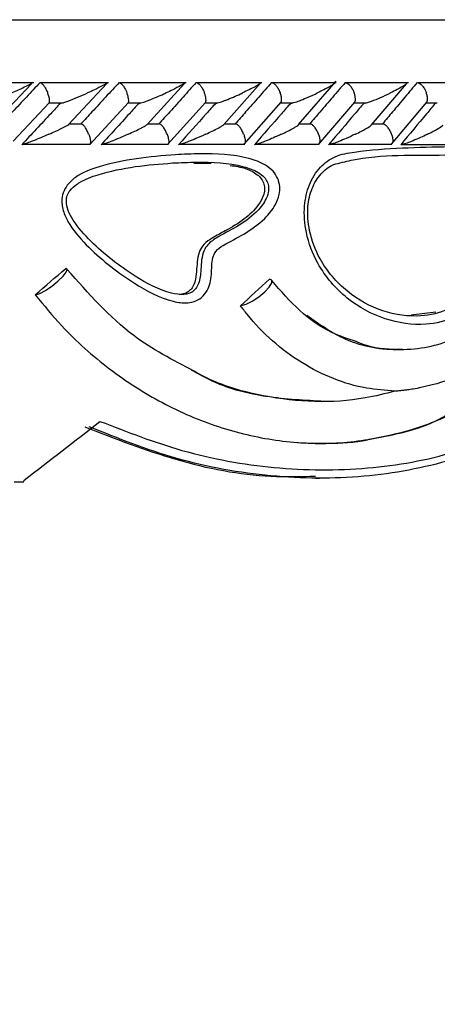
# Model space of a CAD drawing. Header units: millimetres. Extents: x 69 to 135, y 39 to 174.
# Tile 176 of 199: x 107.7 to 108.71, y 120.45 to 122.81. Entities that reach past the tile are written whole.
import ezdxf

# ---------------------------------------------------------------- set-up
doc = ezdxf.new("R2010")
doc.units = ezdxf.units.MM
doc.styles.add('SLDTEXTSTYLE0', font='TXT', dxfattribs={"width": 0.75})
doc.dimstyles.new('SLDDIMSTYLE0', dxfattribs={"dimtxt": 3.5, "dimasz": 3.302, "dimexe": 0, "dimexo": 0.0625, "dimgap": 0.875, "dimtad": 1, "dimdec": 0, "dimlfac": 20, "dimrnd": 1e-09, "dimzin": 12, "dimdsep": 46, "dimtxsty": 'SLDTEXTSTYLE0', "dimsah": 1, "dimcen": 0.09, "dimadec": 0, "dimazin": 3, "dimtfac": 1, "dimtdec": 0, "dimtofl": 0, "dimtmove": 0, "dimatfit": 3, "dimfxl": 0, "dimfrac": 2, "dimtolj": 1, "dimtzin": 12, "dimarcsym": 0})
doc.dimstyles.new('SLDDIMSTYLE1', dxfattribs={"dimtxt": 3.5, "dimasz": 3.302, "dimexe": 0, "dimexo": 0.0625, "dimgap": 0.875, "dimtad": 1, "dimdec": 0, "dimlfac": 20, "dimrnd": 1e-09, "dimzin": 12, "dimdsep": 46, "dimtxsty": 'SLDTEXTSTYLE0', "dimsah": 1, "dimcen": 0.09, "dimadec": 0, "dimazin": 3, "dimtfac": 1, "dimtdec": 0, "dimtmove": 0, "dimatfit": 0, "dimfxl": 0, "dimfrac": 2, "dimtolj": 1, "dimtzin": 12, "dimarcsym": 0})

# ---------------------------------------------------------------- blocks, each defined once
blk = doc.blocks.new('_D')
at = {"color": 7, "linetype": 'Continuous', "lineweight": 18}
for p, q in [((93.4827, 173.872), (135.2794, 173.872)), ((134.2794, 105.8002), (134.2794, 173.872)), ((90.7452, 105.8002), (135.2794, 105.8002))]:
    blk.add_line(p, q, dxfattribs=at)
for points in [[(134.2794, 173.872), (133.7714, 170.57), (134.7874, 170.57)], [(134.2794, 105.8002), (134.7874, 109.1022), (133.7714, 109.1022)]]:
    blk.add_solid(points, dxfattribs=at)
at = {"color": 7, "linetype": 'Continuous', "lineweight": 18, "insert": (129.7677, 135.8804), "char_height": 3.5, "attachment_point": 1, "rotation": 90, "style": 'SLDTEXTSTYLE0'}
blk.add_mtext('1361', dxfattribs=at)
blk = doc.blocks.new('_D_1')
at = {"color": 7, "linetype": 'Continuous', "lineweight": 18}
for p, q in [((92.2732, 128.1922), (124.4905, 128.1922)), ((123.4905, 128.1922), (123.4905, 105.8002)), ((90.7452, 105.8002), (124.4905, 105.8002))]:
    blk.add_line(p, q, dxfattribs=at)
for points in [[(123.4905, 128.1922), (122.9825, 124.8902), (123.9985, 124.8902)], [(123.4905, 105.8002), (123.9985, 109.1022), (122.9825, 109.1022)]]:
    blk.add_solid(points, dxfattribs=at)
at = {"color": 7, "linetype": 'Continuous', "lineweight": 18, "insert": (118.9788, 114.9028), "char_height": 3.5, "attachment_point": 1, "rotation": 90, "style": 'SLDTEXTSTYLE0'}
blk.add_mtext('448', dxfattribs=at)

msp = doc.modelspace()

# ---------------------------------------------------------------- linework, layer by layer
at = {"color": 1, "linetype": 'Continuous', "lineweight": 25}
msp.add_line((101.67112, 122.81225), (110.50458, 122.81225), dxfattribs=at)
at = {"color": 7, "linetype": 'Continuous', "lineweight": 25}
for p, q in [((107.73828, 122.66057), (107.57257, 122.66057)), ((107.6401, 122.56086), (107.73333, 122.65944)), ((107.91759, 122.66083), (107.75459, 122.66083)), ((107.82175, 122.56118), (107.9134, 122.65961)), ((108.10348, 122.66082), (107.94397, 122.66082)), ((108.00971, 122.561), (108.09929, 122.65943)), ((108.28513, 122.66081), (108.12914, 122.66081)), ((108.19343, 122.56084), (108.2808, 122.65907)), ((108.46258, 122.66078), (108.31014, 122.66078)), ((108.37291, 122.56064), (108.46312, 122.66447)), ((108.63585, 122.66073), (108.48701, 122.66073)), ((108.54781, 122.55997), (108.63165, 122.6588)), ((108.80493, 122.66068), (108.65975, 122.66068)), ((107.68855, 122.52138), (107.77563, 122.61388)), ((107.775, 122.61283), (107.80705, 122.61283)), ((107.87237, 122.5134), (107.96495, 122.61397)), ((107.96413, 122.61277), (107.99493, 122.61277)), ((108.05948, 122.51347), (108.14999, 122.61407)), ((108.14893, 122.61271), (108.17875, 122.61271)), ((108.24233, 122.51355), (108.3308, 122.61419)), ((108.32946, 122.61265), (108.3584, 122.61265)), ((108.42098, 122.51365), (108.50742, 122.61432)), ((108.50576, 122.61259), (108.53397, 122.61259)), ((108.59545, 122.51377), (108.67986, 122.61448)), ((108.67783, 122.61255), (108.70524, 122.61255)), ((107.85396, 122.56172), (107.82279, 122.56172)), ((108.04115, 122.5617), (108.01083, 122.5617)), ((108.22416, 122.56168), (108.19463, 122.56168)), ((108.40303, 122.56163), (108.37408, 122.56163)), ((108.57778, 122.56158), (108.54935, 122.56158)), ((107.71086, 122.51366), (107.87437, 122.51366)), ((107.9012, 122.5136), (108.06121, 122.5136)), ((108.08726, 122.51354), (108.24375, 122.51354)), ((108.26912, 122.51349), (108.42204, 122.51349)), ((108.44681, 122.51345), (108.59612, 122.51345)), ((108.62035, 122.51342), (108.76599, 122.51342)), ((108.12198, 122.4682), (108.16372, 122.46794)), ((108.70146, 122.11099), (108.64229, 122.10354)), ((108.41349, 121.71302), (108.42303, 121.71302)), ((107.69156, 121.70425), (107.71361, 121.70425))]:
    msp.add_line(p, q, dxfattribs=at)
at = {"color": 7, "linetype": 'Continuous', "lineweight": 25, "flags": 128}
for points in [[(107.74287, 122.15274), (107.75253, 122.1557), (107.766, 122.16288), (107.78131, 122.17323), (107.79619, 122.18521), (107.80845, 122.19707), (107.81628, 122.20704), (107.81853, 122.21366), (107.81486, 122.21596)], [(108.23558, 122.12665), (108.24725, 122.12994), (108.26196, 122.13732), (108.27758, 122.14773), (108.29185, 122.15966), (108.3027, 122.17139), (108.30858, 122.18122), (108.30863, 122.18773), (108.30283, 122.18999)]]:
    msp.add_lwpolyline(points, dxfattribs=at)
at = {"color": 7, "linetype": 'Continuous', "lineweight": 25}
for centre, radius, start, end in [((107.74192, 122.16306), 0.01036, 269.79615, 275.2839), ((108.23353, 122.14496), 0.01843, 269.92924, 276.38707), ((106.24246, 122.70561), 4.37867, 298.7805, 346.95906)]:
    msp.add_arc(centre, radius, start, end, dxfattribs=at)
for centre, major_axis, ratio, start_param, end_param in [((106.24612, 122.18433), (4.53316, 3.65774), 0.1687677, 4.9101116, 4.9270402), ((106.24612, 122.15826), (4.50021, 3.61276), 0.228034, 4.9807015, 4.9975961), ((106.24612, 122.28325), (4.50998, 3.18275), 0.2414834, 4.8704221, 4.9127256), ((106.24612, 124.28258), (4.096, 15.05807), 0.1353426, 4.5772311, 4.5775258)]:
    msp.add_ellipse(centre, major_axis=major_axis, ratio=ratio, start_param=start_param, end_param=end_param, dxfattribs=at)
for points, knots in [([(107.75346, 122.66163), (107.74258, 122.65003), (107.72049, 122.62649), (107.68937, 122.59347), (107.66911, 122.57207), (107.66014, 122.56259)], [0, 0, 0, 0, 0.35115235, 0.71273131, 1, 1, 1, 1]), ([(107.73323, 122.65952), (107.7324, 122.65899), (107.72824, 122.65635), (107.71651, 122.65064), (107.70131, 122.64352), (107.69109, 122.63897), (107.68584, 122.63667), (107.68576, 122.63663)], [0, 0, 0, 0, 0.0872681, 0.4342763, 0.7128816, 0.9957363, 1, 1, 1, 1]), ([(107.75346, 122.66163), (107.75402, 122.66155), (107.75549, 122.66131), (107.75858, 122.6589), (107.76268, 122.65395), (107.76699, 122.64691), (107.7699, 122.64078), (107.7713, 122.63734), (107.77155, 122.63671), (107.77158, 122.63663)], [0, 0, 0, 0, 0.11527761, 0.30568689, 0.50130466, 0.72566057, 0.95020253, 0.99346917, 1, 1, 1, 1]), ([(107.94256, 122.66163), (107.93189, 122.65), (107.91034, 122.62651), (107.87992, 122.59349), (107.86014, 122.57212), (107.85132, 122.56259)], [0, 0, 0, 0, 0.3521722, 0.711322, 1, 1, 1, 1]), ([(107.91507, 122.66135), (107.91491, 122.66107), (107.91442, 122.66019), (107.91019, 122.65756), (107.90048, 122.65224), (107.88586, 122.64514), (107.8729, 122.63919), (107.8672, 122.63667), (107.86712, 122.63663)], [0, 0, 0, 0, 0.0653603, 0.2035304, 0.3406194, 0.7179593, 0.996187, 1, 1, 1, 1]), ([(107.94256, 122.66163), (107.94265, 122.66163), (107.9437, 122.66161), (107.94612, 122.66059), (107.95017, 122.65684), (107.95462, 122.65088), (107.95853, 122.64387), (107.96074, 122.63883), (107.96156, 122.63671), (107.96159, 122.63663)], [0, 0, 0, 0, 0.0163399, 0.2068561, 0.3985466, 0.5994326, 0.8309695, 0.9934862, 1, 1, 1, 1]), ([(108.12743, 122.66163), (108.11698, 122.64999), (108.09588, 122.62645), (108.06614, 122.59344), (108.04682, 122.57208), (108.03824, 122.56259)], [0, 0, 0, 0, 0.3526521, 0.7126165, 1, 1, 1, 1]), ([(108.10091, 122.66126), (108.10076, 122.66096), (108.10031, 122.66004), (108.09651, 122.65751), (108.0874, 122.65224), (108.0733, 122.64514), (108.06061, 122.6392), (108.05506, 122.63667), (108.05498, 122.63663)], [0, 0, 0, 0, 0.0654541, 0.1993033, 0.3322538, 0.7173344, 0.9961792, 1, 1, 1, 1]), ([(108.12743, 122.66163), (108.12811, 122.66154), (108.12992, 122.66131), (108.13352, 122.65889), (108.13809, 122.65394), (108.1427, 122.64691), (108.14567, 122.64077), (108.14704, 122.63734), (108.14728, 122.63671), (108.14731, 122.63663)], [0, 0, 0, 0, 0.1157028, 0.3058131, 0.5011944, 0.7257066, 0.9503986, 0.9934936, 1, 1, 1, 1]), ([(108.30811, 122.66163), (108.29789, 122.64997), (108.27725, 122.62641), (108.24818, 122.5934), (108.2293, 122.57205), (108.22094, 122.56259)], [0, 0, 0, 0, 0.3531138, 0.7135338, 1, 1, 1, 1]), ([(108.28126, 122.66163), (108.2815, 122.66163), (108.28227, 122.66162), (108.28271, 122.66118), (108.28153, 122.65941), (108.27635, 122.65599), (108.26277, 122.64825), (108.24946, 122.6417), (108.23865, 122.63667), (108.23858, 122.63663)], [0, 0, 0, 0, 0.0233608, 0.0734637, 0.1347028, 0.3255668, 0.4728026, 0.9964134, 1, 1, 1, 1]), ([(108.30811, 122.66163), (108.30885, 122.66154), (108.31083, 122.66131), (108.31467, 122.65889), (108.31945, 122.65394), (108.3242, 122.64691), (108.32717, 122.64077), (108.32853, 122.63734), (108.32876, 122.63671), (108.32879, 122.63663)], [0, 0, 0, 0, 0.1157947, 0.3058307, 0.5011654, 0.725713, 0.9504477, 0.9935079, 1, 1, 1, 1]), ([(108.48463, 122.66163), (108.47464, 122.64996), (108.45447, 122.62639), (108.42607, 122.59337), (108.40764, 122.57203), (108.39948, 122.56259)], [0, 0, 0, 0, 0.3535525, 0.7141032, 1, 1, 1, 1]), ([(108.45842, 122.66163), (108.45857, 122.66163), (108.45909, 122.66164), (108.45988, 122.66146), (108.46005, 122.66077), (108.45846, 122.65886), (108.45393, 122.65568), (108.44139, 122.64819), (108.42857, 122.64172), (108.41803, 122.63667), (108.41796, 122.63663)], [0, 0, 0, 0, 0.0130731, 0.0440376, 0.1002358, 0.1663681, 0.3297237, 0.473923, 0.9964292, 1, 1, 1, 1]), ([(108.48463, 122.66163), (108.48474, 122.66163), (108.48614, 122.66161), (108.48918, 122.66058), (108.49396, 122.65683), (108.49895, 122.65087), (108.50309, 122.64386), (108.50526, 122.63883), (108.50604, 122.63671), (108.50607, 122.63663)], [0, 0, 0, 0, 0.0167539, 0.207069, 0.3985709, 0.5993498, 0.8310489, 0.993509, 1, 1, 1, 1]), ([(108.657, 122.66163), (108.64726, 122.64997), (108.62758, 122.62641), (108.59985, 122.5934), (108.58184, 122.57205), (108.57387, 122.56259)], [0, 0, 0, 0, 0.3533413, 0.7136717, 1, 1, 1, 1]), ([(108.63137, 122.66163), (108.63141, 122.66163), (108.63208, 122.66165), (108.6331, 122.66146), (108.63329, 122.66045), (108.63056, 122.65748), (108.62215, 122.65196), (108.60895, 122.64456), (108.59864, 122.63933), (108.5932, 122.63667), (108.59313, 122.63663)], [0, 0, 0, 0, 0.0028313, 0.0509679, 0.1103266, 0.207815, 0.4531791, 0.7216329, 0.9964166, 1, 1, 1, 1]), ([(108.657, 122.66163), (108.65712, 122.66163), (108.65862, 122.66161), (108.66185, 122.66059), (108.66687, 122.65683), (108.67201, 122.65087), (108.6762, 122.64386), (108.67835, 122.63883), (108.6791, 122.63671), (108.67913, 122.63663)], [0, 0, 0, 0, 0.0166313, 0.2070322, 0.3985495, 0.5993402, 0.8310109, 0.9934825, 1, 1, 1, 1]), ([(107.77551, 122.61398), (107.77564, 122.61419), (107.77628, 122.61522), (107.77621, 122.61946), (107.77509, 122.62632), (107.77315, 122.63249), (107.77186, 122.63593), (107.77161, 122.63655), (107.77158, 122.63663)], [0, 0, 0, 0, 0.0662942, 0.3295138, 0.6312647, 0.9332366, 0.991223, 1, 1, 1, 1]), ([(107.80706, 122.61276), (107.80805, 122.61305), (107.81197, 122.61421), (107.82462, 122.61884), (107.84392, 122.62655), (107.85939, 122.63319), (107.86705, 122.6366), (107.86712, 122.63663)], [0, 0, 0, 0, 0.0550572, 0.2192412, 0.5991115, 0.9959957, 1, 1, 1, 1]), ([(107.96485, 122.61406), (107.96498, 122.61425), (107.96574, 122.61526), (107.96587, 122.61947), (107.96498, 122.62632), (107.96314, 122.63249), (107.96186, 122.63593), (107.96162, 122.63655), (107.96159, 122.63663)], [0, 0, 0, 0, 0.059321, 0.3243463, 0.6284948, 0.9328869, 0.9911611, 1, 1, 1, 1]), ([(107.9901, 122.61163), (107.9906, 122.61167), (107.99176, 122.61177), (107.9955, 122.61273), (108.0031, 122.61517), (108.02226, 122.62234), (108.0403, 122.63003), (108.05325, 122.63585), (108.05491, 122.6366), (108.05498, 122.63663)], [0, 0, 0, 0, 0.0427909, 0.1003832, 0.1938294, 0.3860583, 0.9205461, 0.9964099, 1, 1, 1, 1]), ([(108.1499, 122.61415), (108.15004, 122.61431), (108.1509, 122.6153), (108.15122, 122.61948), (108.15058, 122.62632), (108.14883, 122.6325), (108.14758, 122.63593), (108.14734, 122.63655), (108.14731, 122.63663)], [0, 0, 0, 0, 0.051093, 0.3183177, 0.6252424, 0.9324102, 0.9910988, 1, 1, 1, 1]), ([(108.1739, 122.61163), (108.17443, 122.61167), (108.17569, 122.61177), (108.17957, 122.61273), (108.18731, 122.61518), (108.20647, 122.62236), (108.22424, 122.63006), (108.2369, 122.63585), (108.23851, 122.6366), (108.23858, 122.63663)], [0, 0, 0, 0, 0.0429559, 0.1007719, 0.1945301, 0.3872008, 0.9215699, 0.9964067, 1, 1, 1, 1]), ([(108.33074, 122.61425), (108.33086, 122.61438), (108.33181, 122.61535), (108.33232, 122.61949), (108.33192, 122.62632), (108.33027, 122.6325), (108.32906, 122.63593), (108.32882, 122.63655), (108.32879, 122.63663)], [0, 0, 0, 0, 0.0416922, 0.3115174, 0.6215408, 0.9317955, 0.9910031, 1, 1, 1, 1]), ([(108.35351, 122.61163), (108.35409, 122.61167), (108.35544, 122.61177), (108.35942, 122.61273), (108.36724, 122.61517), (108.38007, 122.61998), (108.39795, 122.62741), (108.41086, 122.63327), (108.41788, 122.6366), (108.41796, 122.63663)], [0, 0, 0, 0, 0.04273545, 0.10045694, 0.19392672, 0.38575708, 0.64864167, 0.9964, 1, 1, 1, 1]), ([(108.50738, 122.61436), (108.50748, 122.61446), (108.5085, 122.61541), (108.50919, 122.6195), (108.50904, 122.62632), (108.50751, 122.6325), (108.50632, 122.63593), (108.5061, 122.63655), (108.50607, 122.63663)], [0, 0, 0, 0, 0.0308625, 0.303696, 0.6172443, 0.9310296, 0.9909075, 1, 1, 1, 1]), ([(108.53398, 122.61252), (108.53523, 122.61285), (108.53955, 122.61399), (108.55196, 122.61842), (108.57085, 122.62616), (108.5855, 122.63294), (108.59306, 122.6366), (108.59313, 122.63663)], [0, 0, 0, 0, 0.0633355, 0.218748, 0.5740245, 0.9960236, 1, 1, 1, 1]), ([(108.67985, 122.61449), (108.67991, 122.61454), (108.68098, 122.61546), (108.68185, 122.61951), (108.68194, 122.62631), (108.68053, 122.6325), (108.67938, 122.63593), (108.67916, 122.63655), (108.67913, 122.63663)], [0, 0, 0, 0, 0.0177217, 0.2943217, 0.6120895, 0.9300716, 0.990797, 1, 1, 1, 1]), ([(107.80209, 122.61163), (107.7944, 122.60339), (107.7636, 122.57036), (107.7326, 122.53735), (107.70934, 122.51259)], [0, 0, 0, 0, 0.24968509, 1, 1, 1, 1]), ([(107.9901, 122.61163), (107.98256, 122.60336), (107.95246, 122.57034), (107.92214, 122.53733), (107.89942, 122.51259)], [0, 0, 0, 0, 0.25046812, 1, 1, 1, 1]), ([(108.1739, 122.61163), (108.16651, 122.60335), (108.13709, 122.57033), (108.10745, 122.53732), (108.08524, 122.51259)], [0, 0, 0, 0, 0.2509775, 1, 1, 1, 1]), ([(108.35351, 122.61163), (108.3463, 122.60334), (108.31755, 122.57033), (108.28858, 122.53731), (108.26688, 122.51259)], [0, 0, 0, 0, 0.2511543, 1, 1, 1, 1]), ([(108.52898, 122.61163), (108.52194, 122.60335), (108.49387, 122.57034), (108.46555, 122.53732), (108.44435, 122.51259)], [0, 0, 0, 0, 0.2510124, 1, 1, 1, 1]), ([(108.70029, 122.61163), (108.69344, 122.60337), (108.66605, 122.57037), (108.6384, 122.53735), (108.61767, 122.51259)], [0, 0, 0, 0, 0.2502457, 1, 1, 1, 1]), ([(107.7744, 122.53759), (107.77448, 122.53763), (107.78018, 122.54013), (107.79346, 122.5461), (107.80806, 122.55312), (107.81816, 122.55847), (107.82072, 122.5602), (107.82193, 122.56102)], [0, 0, 0, 0, 0.0041079, 0.303998, 0.7231457, 0.86856, 1, 1, 1, 1]), ([(107.86992, 122.53759), (107.86988, 122.53767), (107.86868, 122.54073), (107.86589, 122.54684), (107.86117, 122.55455), (107.8569, 122.55982), (107.85474, 122.56103), (107.85394, 122.56148)], [0, 0, 0, 0, 0.0077355, 0.2891558, 0.5709812, 0.8403561, 1, 1, 1, 1]), ([(107.96435, 122.53759), (107.96443, 122.53762), (107.97551, 122.54261), (107.98913, 122.54904), (108.00401, 122.55686), (108.00782, 122.55943), (108.00991, 122.56085)], [0, 0, 0, 0, 0.0041884, 0.611031, 0.7862718, 1, 1, 1, 1]), ([(108.05771, 122.53759), (108.05768, 122.53767), (108.05651, 122.54074), (108.05368, 122.54684), (108.04882, 122.55456), (108.04432, 122.55981), (108.04198, 122.56101), (108.04112, 122.56146)], [0, 0, 0, 0, 0.0077142, 0.2898612, 0.5723912, 0.8423426, 1, 1, 1, 1]), ([(108.15001, 122.53759), (108.15008, 122.53762), (108.16088, 122.54261), (108.17438, 122.54908), (108.18758, 122.55649), (108.19243, 122.55942), (108.19354, 122.56058), (108.19362, 122.56067)], [0, 0, 0, 0, 0.0042095, 0.6141807, 0.7877782, 0.9833554, 1, 1, 1, 1]), ([(108.24125, 122.53759), (108.24122, 122.53767), (108.24006, 122.54074), (108.23723, 122.54684), (108.23222, 122.55456), (108.22753, 122.5598), (108.22504, 122.56099), (108.22413, 122.56142)], [0, 0, 0, 0, 0.0077424, 0.2909025, 0.5744438, 0.845318, 1, 1, 1, 1]), ([(108.33143, 122.53759), (108.3315, 122.53762), (108.34203, 122.54258), (108.3551, 122.54904), (108.36762, 122.55642), (108.37212, 122.55928), (108.37307, 122.56041), (108.37311, 122.56046)], [0, 0, 0, 0, 0.0042757, 0.620649, 0.7935975, 0.9918659, 1, 1, 1, 1]), ([(108.42056, 122.53759), (108.42053, 122.53767), (108.41938, 122.54073), (108.41659, 122.54685), (108.41144, 122.55456), (108.40658, 122.55977), (108.40394, 122.56095), (108.403, 122.56138)], [0, 0, 0, 0, 0.0078012, 0.2923385, 0.5772928, 0.8494755, 1, 1, 1, 1]), ([(108.50864, 122.53759), (108.50871, 122.53762), (108.51386, 122.5401), (108.52599, 122.54613), (108.53835, 122.55305), (108.54608, 122.55807), (108.54732, 122.55942), (108.54782, 122.55996)], [0, 0, 0, 0, 0.0043708, 0.3170167, 0.7707902, 0.9085739, 1, 1, 1, 1]), ([(108.59567, 122.53759), (108.59564, 122.53767), (108.59452, 122.54073), (108.59173, 122.54685), (108.58647, 122.55456), (108.58147, 122.55974), (108.5787, 122.56091), (108.57774, 122.56132)], [0, 0, 0, 0, 0.0078348, 0.2940639, 0.5807205, 0.8545146, 1, 1, 1, 1]), ([(107.7744, 122.53759), (107.77432, 122.53756), (107.77242, 122.53672), (107.75893, 122.53081), (107.74047, 122.52306), (107.72159, 122.516), (107.71431, 122.51361), (107.71086, 122.51273), (107.70969, 122.51257), (107.70934, 122.51259), (107.70934, 122.51259)], [0, 0, 0, 0, 0.0035883, 0.0880289, 0.6204463, 0.8069814, 0.8977501, 0.9540736, 0.9996007, 1, 1, 1, 1]), ([(107.86992, 122.53759), (107.86995, 122.53751), (107.87114, 122.53445), (107.87312, 122.52833), (107.87442, 122.52064), (107.8743, 122.51552), (107.87318, 122.51437), (107.87281, 122.514)], [0, 0, 0, 0, 0.0079623, 0.2979322, 0.5883078, 0.8657062, 1, 1, 1, 1]), ([(107.96435, 122.53759), (107.96427, 122.53756), (107.96237, 122.53669), (107.94913, 122.5308), (107.93093, 122.52305), (107.91204, 122.51599), (107.90469, 122.51363), (107.90101, 122.51269), (107.89991, 122.51262), (107.89942, 122.51259)], [0, 0, 0, 0, 0.003569, 0.0901626, 0.6202483, 0.8066437, 0.8975986, 0.9541512, 1, 1, 1, 1]), ([(108.05771, 122.53759), (108.05774, 122.53751), (108.05892, 122.53445), (108.06082, 122.52833), (108.06188, 122.52063), (108.06147, 122.51548), (108.06014, 122.51433), (108.0597, 122.51394)], [0, 0, 0, 0, 0.0079053, 0.2962929, 0.5851242, 0.8609213, 1, 1, 1, 1]), ([(108.15001, 122.53759), (108.14994, 122.53756), (108.14241, 122.53411), (108.12896, 122.52812), (108.11075, 122.52065), (108.09818, 122.51596), (108.09075, 122.51362), (108.08696, 122.51269), (108.08577, 122.51262), (108.08524, 122.51259)], [0, 0, 0, 0, 0.0035881, 0.3626755, 0.6223769, 0.8074141, 0.8980299, 0.9545321, 1, 1, 1, 1]), ([(108.24125, 122.53759), (108.24128, 122.53751), (108.24243, 122.53445), (108.24424, 122.52833), (108.24506, 122.52062), (108.24436, 122.51545), (108.24282, 122.51428), (108.24229, 122.51388)], [0, 0, 0, 0, 0.0078619, 0.2945946, 0.5817517, 0.8559291, 1, 1, 1, 1]), ([(108.33143, 122.53759), (108.33136, 122.53756), (108.32761, 122.53578), (108.32004, 122.53231), (108.30668, 122.52642), (108.29268, 122.52062), (108.28015, 122.51595), (108.27263, 122.51361), (108.26873, 122.51269), (108.26745, 122.51262), (108.26688, 122.51259)], [0, 0, 0, 0, 0.003574, 0.18478, 0.3645878, 0.623226, 0.8077077, 0.8981979, 0.9547183, 1, 1, 1, 1]), ([(108.42056, 122.53759), (108.42059, 122.53751), (108.42172, 122.53444), (108.42344, 122.52833), (108.42401, 122.52061), (108.42301, 122.51541), (108.42125, 122.51423), (108.42063, 122.51382)], [0, 0, 0, 0, 0.0077804, 0.2928908, 0.5783938, 0.8509633, 1, 1, 1, 1]), ([(108.50864, 122.53759), (108.50857, 122.53756), (108.50165, 122.53422), (108.48887, 122.52833), (108.47113, 122.52087), (108.45834, 122.51608), (108.4505, 122.51364), (108.44647, 122.51273), (108.44491, 122.51258), (108.44436, 122.51259), (108.44435, 122.51259)], [0, 0, 0, 0, 0.003588, 0.3495331, 0.6143668, 0.8037498, 0.8960053, 0.9531924, 0.9992433, 1, 1, 1, 1]), ([(108.59567, 122.53759), (108.5957, 122.53751), (108.5968, 122.53445), (108.59842, 122.52833), (108.59873, 122.52061), (108.59744, 122.51539), (108.59547, 122.5142), (108.59475, 122.51377)], [0, 0, 0, 0, 0.0077645, 0.2914824, 0.575606, 0.8468828, 1, 1, 1, 1]), ([(108.68164, 122.53759), (108.68158, 122.53756), (108.68001, 122.53678), (108.66796, 122.53091), (108.6509, 122.52318), (108.63193, 122.51605), (108.62403, 122.51364), (108.61992, 122.51272), (108.61824, 122.51258), (108.61767, 122.51259), (108.61767, 122.51259)], [0, 0, 0, 0, 0.0035834, 0.0814929, 0.6158346, 0.8044499, 0.8963971, 0.9534563, 0.9995128, 1, 1, 1, 1]), ([(108.68164, 122.53759), (108.68171, 122.53762), (108.6856, 122.53952), (108.6931, 122.54335), (108.70521, 122.54999), (108.71509, 122.55581), (108.7183, 122.55899), (108.71905, 122.55974)], [0, 0, 0, 0, 0.004438, 0.2478078, 0.4936319, 0.881501, 1, 1, 1, 1]), ([(108.07806, 122.48865), (108.09737, 122.48952), (108.15643, 122.49216), (108.22991, 122.48882), (108.28843, 122.4684), (108.31147, 122.45054), (108.3236, 122.43262), (108.32857, 122.41279), (108.32688, 122.39051), (108.3159, 122.36298), (108.28767, 122.32883), (108.24377, 122.29777), (108.20222, 122.27767), (108.17603, 122.26093), (108.16441, 122.23802), (108.1657, 122.2064), (108.16002, 122.17219), (108.14502, 122.14871), (108.12745, 122.13695), (108.10249, 122.13158), (108.05031, 122.13925), (107.96833, 122.18383), (107.88542, 122.24769), (107.83096, 122.30806), (107.81001, 122.34679), (107.80399, 122.3738), (107.80788, 122.39772), (107.8189, 122.41812), (107.84679, 122.4431), (107.90428, 122.46473), (107.98541, 122.48064), (108.04675, 122.48595), (108.07806, 122.48865)], [0, 0, 0, 0, 0.043156, 0.1319812, 0.1642992, 0.1810672, 0.1951844, 0.2093576, 0.2220222, 0.2400841, 0.2698022, 0.3156682, 0.3568959, 0.373674, 0.381596, 0.4091125, 0.4362746, 0.4511755, 0.4662251, 0.4811891, 0.5072267, 0.5818168, 0.6810475, 0.7305642, 0.7510553, 0.7717561, 0.7856656, 0.7995847, 0.8188935, 0.8634741, 0.9303233, 1, 1, 1, 1]), ([(108.8475, 122.32304), (108.84543, 122.3061), (108.84009, 122.26252), (108.83517, 122.20036), (108.81354, 122.15605), (108.78725, 122.1231), (108.74513, 122.0933), (108.66988, 122.07659), (108.57874, 122.08956), (108.48618, 122.13903), (108.4203, 122.21518), (108.38918, 122.29608), (108.38407, 122.3622), (108.39623, 122.41744), (108.42229, 122.45969), (108.46143, 122.48811), (108.56877, 122.50511), (108.69682, 122.50702), (108.815, 122.50955), (108.86232, 122.49491), (108.87705, 122.48585), (108.88676, 122.4731), (108.89116, 122.45979), (108.8917, 122.44358), (108.88863, 122.43302), (108.88679, 122.42669)], [0, 0, 0, 0, 0.0330519, 0.0850247, 0.1182274, 0.1295689, 0.1729848, 0.2282617, 0.3019743, 0.3764126, 0.4509844, 0.5022604, 0.5433788, 0.5765269, 0.6099053, 0.6401974, 0.675367, 0.8459882, 0.9313248, 0.9456898, 0.9601581, 0.9693785, 0.9786291, 0.9871961, 1, 1, 1, 1]), ([(108.45706, 122.46507), (108.45661, 122.46486), (108.44543, 122.45977), (108.42446, 122.44384), (108.40291, 122.40804), (108.39253, 122.36022), (108.39722, 122.30077), (108.42578, 122.22646), (108.48696, 122.15556), (108.57344, 122.10916), (108.65837, 122.09694), (108.72739, 122.11218), (108.76516, 122.13898), (108.78801, 122.16795), (108.80708, 122.2082), (108.81284, 122.27456), (108.81963, 122.35794), (108.85183, 122.40864), (108.86231, 122.4453), (108.86214, 122.45532), (108.85996, 122.46244), (108.85434, 122.47004), (108.84379, 122.47636), (108.80078, 122.48972), (108.68585, 122.48558), (108.55979, 122.49115), (108.47107, 122.46863), (108.45706, 122.46507)], [0, 0, 0, 0, 0.001084, 0.0267481, 0.0542202, 0.0834316, 0.1207375, 0.1682385, 0.2382567, 0.3087963, 0.3786106, 0.4299947, 0.468906, 0.4788449, 0.5079973, 0.5570191, 0.6073031, 0.6676986, 0.6773803, 0.6821402, 0.6868179, 0.6919965, 0.7024026, 0.7148285, 0.7978249, 0.9680738, 1, 1, 1, 1]), ([(108.07107, 122.46869), (108.04113, 122.4664), (107.98133, 122.46183), (107.90626, 122.44637), (107.85934, 122.42928), (107.83739, 122.41529), (107.82622, 122.4056), (107.81792, 122.391), (107.81513, 122.37395), (107.82021, 122.35319), (107.83882, 122.3194), (107.89045, 122.26244), (107.96931, 122.20158), (108.04632, 122.15922), (108.09298, 122.15188), (108.11221, 122.15575), (108.12449, 122.16371), (108.13554, 122.18117), (108.1396, 122.2125), (108.1394, 122.24555), (108.15391, 122.27424), (108.1829, 122.29452), (108.22553, 122.31462), (108.26659, 122.34374), (108.29146, 122.37343), (108.30036, 122.39511), (108.30166, 122.41062), (108.29834, 122.4238), (108.28966, 122.43632), (108.27085, 122.4506), (108.21687, 122.46904), (108.14707, 122.47209), (108.08999, 122.46954), (108.07107, 122.46869)], [0, 0, 0, 0, 0.07296583, 0.14574029, 0.18348817, 0.18994197, 0.2063747, 0.21689881, 0.22719493, 0.24423479, 0.26348232, 0.31424783, 0.41943368, 0.49637312, 0.52035268, 0.53227884, 0.54306383, 0.55397968, 0.57842254, 0.61237463, 0.62638639, 0.64999938, 0.69525271, 0.74190809, 0.76994126, 0.78495969, 0.7942948, 0.80423563, 0.81477887, 0.82900892, 0.86025988, 0.95369954, 1, 1, 1, 1]), ([(108.20879, 122.46295), (108.22133, 122.46114), (108.2442, 122.45784), (108.26963, 122.44537), (108.28406, 122.43126), (108.29046, 122.41874), (108.29192, 122.40411), (108.28785, 122.38642), (108.27277, 122.3606), (108.24164, 122.3317), (108.20262, 122.30843), (108.16889, 122.29138), (108.14717, 122.27657), (108.13458, 122.25837), (108.12827, 122.22934), (108.12913, 122.20054), (108.12211, 122.17593), (108.11455, 122.16411), (108.10341, 122.15638), (108.09234, 122.15296), (108.08525, 122.15382), (108.08315, 122.15407)], [0, 0, 0, 0, 0.0862214, 0.1572473, 0.1870427, 0.2171242, 0.2437826, 0.2757372, 0.3277226, 0.4311234, 0.5505795, 0.6301785, 0.684472, 0.7219631, 0.7677995, 0.8650815, 0.8979597, 0.9250041, 0.9521608, 0.9857914, 1, 1, 1, 1]), ([(108.1213, 121.97044), (108.07193, 121.99589), (107.95804, 122.05461), (107.86897, 122.15618), (107.81852, 122.21372)], [0, 0, 0, 0, 0.4334409, 1, 1, 1, 1]), ([(108.51076, 122.04052), (108.49103, 122.04706), (108.44299, 122.06299), (108.37277, 122.11225), (108.3304, 122.16184), (108.30908, 122.1868)], [0, 0, 0, 0, 0.2573181, 0.6262012, 1, 1, 1, 1]), ([(108.54662, 121.80728), (108.57868, 121.8137), (108.65021, 121.82801), (108.75873, 121.87296), (108.85865, 121.9348), (108.94388, 122.0083), (109.01532, 122.08607), (109.05601, 122.14788), (109.07697, 122.17971)], [0, 0, 0, 0, 0.1484099, 0.3310882, 0.5340925, 0.6810272, 0.8357341, 1, 1, 1, 1]), ([(107.74188, 122.1527), (107.76256, 122.12751), (107.81638, 122.06196), (107.91764, 121.97205), (108.0446, 121.89032), (108.17946, 121.83269), (108.31781, 121.80028), (108.45635, 121.79241), (108.5901, 121.81289), (108.68048, 121.83727), (108.72199, 121.86102), (108.72448, 121.86244)], [0, 0, 0, 0, 0.0826788, 0.2151394, 0.346397, 0.4768515, 0.6059332, 0.7345594, 0.8631942, 0.9918123, 1, 1, 1, 1]), ([(108.60403, 121.9216), (108.58112, 121.92334), (108.50466, 121.92916), (108.37661, 121.9813), (108.28032, 122.06514), (108.23873, 122.11968), (108.2335, 122.12654)], [0, 0, 0, 0, 0.1661115, 0.554635, 0.9440266, 1, 1, 1, 1]), ([(108.39222, 122.10402), (108.42255, 122.08246), (108.49155, 122.03342), (108.61718, 122.0141), (108.75093, 122.03798), (108.82385, 122.09664), (108.86108, 122.12659)], [0, 0, 0, 0, 0.2047859, 0.4659495, 0.7272896, 1, 1, 1, 1]), ([(108.92483, 122.06888), (108.90272, 122.04903), (108.85851, 122.00934), (108.78058, 121.96522), (108.71512, 121.94142), (108.66912, 121.93074), (108.64922, 121.92703), (108.63519, 121.92486), (108.62443, 121.92343), (108.61631, 121.92252), (108.61026, 121.92196), (108.60672, 121.9217), (108.60488, 121.92161), (108.60422, 121.9216), (108.60403, 121.9216)], [0, 0, 0, 0, 0.2511959, 0.5024126, 0.760254, 0.8351188, 0.8861824, 0.9212687, 0.9456384, 0.9691811, 0.9826883, 0.9912034, 0.9974379, 1, 1, 1, 1]), ([(108.62227, 122.02158), (108.59319, 122.02186), (108.55527, 122.02222), (108.51917, 122.03706), (108.51076, 122.04052)], [0, 0, 0, 0, 0.7669432, 1, 1, 1, 1]), ([(108.60403, 121.9216), (108.5802, 121.91563), (108.51754, 121.89993), (108.41149, 121.89293), (108.28893, 121.90754), (108.18903, 121.93414), (108.13364, 121.96286), (108.11645, 121.97177)], [0, 0, 0, 0, 0.1510368, 0.3971341, 0.6432049, 0.8892908, 1, 1, 1, 1]), ([(108.44324, 121.89677), (108.39706, 121.89896), (108.29808, 121.90365), (108.18658, 121.93079), (108.12935, 121.96555), (108.1213, 121.97044)], [0, 0, 0, 0, 0.4291103, 0.9196596, 1, 1, 1, 1]), ([(107.89681, 121.84931), (107.96208, 121.82401), (108.09946, 121.77074), (108.3168, 121.73223), (108.53789, 121.73102), (108.7537, 121.76907), (108.88348, 121.82768), (108.94931, 121.85742)], [0, 0, 0, 0, 0.1814839, 0.382047, 0.5884982, 0.7912594, 1, 1, 1, 1]), ([(107.86069, 121.83617), (107.93302, 121.80798), (108.07972, 121.7508), (108.268, 121.71414), (108.378, 121.71703), (108.41349, 121.71797)], [0, 0, 0, 0, 0.39710474, 0.80549475, 1, 1, 1, 1]), ([(108.93901, 121.83622), (108.93898, 121.8362), (108.87605, 121.80377), (108.74393, 121.75108), (108.53055, 121.7106), (108.30723, 121.71253), (108.08399, 121.75143), (107.94059, 121.80844), (107.87084, 121.83617)], [0, 0, 0, 0, 0.0001035, 0.2018348, 0.4035297, 0.6059071, 0.8082995, 1, 1, 1, 1]), ([(108.29224, 121.80832), (108.31527, 121.80486), (108.36592, 121.79725), (108.44792, 121.79605), (108.51024, 121.79868), (108.54361, 121.80657), (108.54662, 121.80728)], [0, 0, 0, 0, 0.2678393, 0.589092, 0.9630332, 1, 1, 1, 1])]:
    msp.add_open_spline(points, degree=3, knots=knots, dxfattribs=at)

# ---------------------------------------------------------------- dimensions: what is measured, and where the dimension line sits
at = {"color": 7, "linetype": 'Continuous', "lineweight": 18}
for base, p1, p2, dimstyle, picture, middle in [((134.27939, 173.87203), (89.74517, 105.80017), (92.48267, 173.87203), 'SLDDIMSTYLE0', '_D', (134.27939, 141.05263)), ((123.49051, 105.80017), (91.27317, 128.19217), (89.74517, 105.80017), 'SLDDIMSTYLE1', '_D_1', (123.49051, 118.78194))]:
    dim = msp.add_linear_dim(base=base, p1=p1, p2=p2, angle=90, dimstyle=dimstyle, dxfattribs=at)
    dim.commit()
    dim.dimension.update_dxf_attribs({"geometry": picture, "text_midpoint": middle, "dimtype": 160})

doc.saveas('drawing.dxf')
